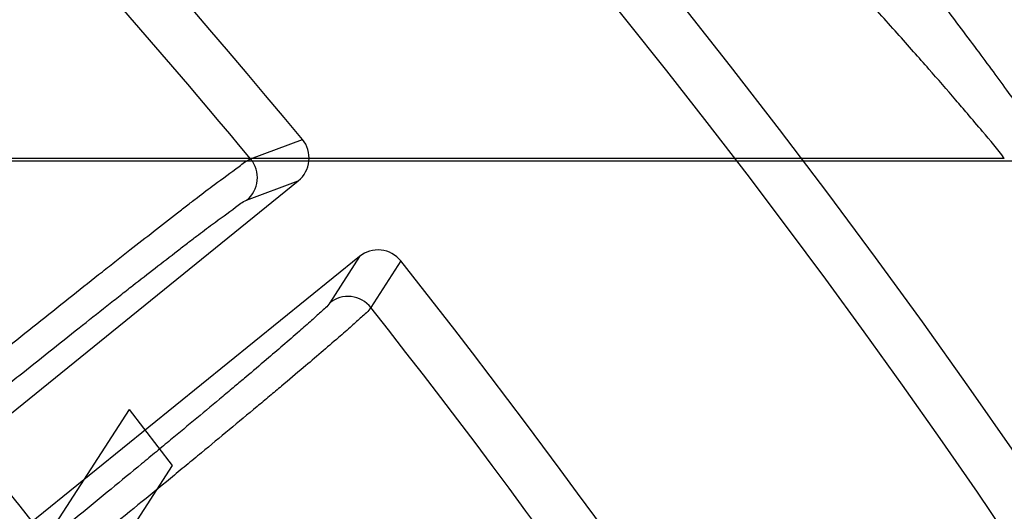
# Model space of a CAD drawing. Header units: millimetres. Extents: x 0 to 297, y 0 to 210.
# Tile 101 of 256: x 146.2414 to 146.3123, y 93.521 to 93.5564. Entities that reach past the tile are written whole.
import ezdxf

# ---------------------------------------------------------------- set-up
doc = ezdxf.new("R2010")
doc.units = ezdxf.units.MM
doc.header["$LTSCALE"] = 16.335
doc.layers.get('0').update_dxf_attribs({"linetype": 'CONTINUOUS'})
for name, color, linetype in [('01_GLOBAL', 7, 'CONTINUOUS'), ('INTFCLR_1', 7, 'CONTINUOUS'), ('INTFCLR_144815', 7, 'CONTINUOUS')]:
    doc.layers.add(name, color=color, linetype=linetype)

msp = doc.modelspace()

# ---------------------------------------------------------------- linework, layer by layer
at = {"color": 7, "linetype": 'Continuous'}
msp.add_circle((146.8548034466, 92.13446435), 2.66, dxfattribs=at)
at = {"color": 9, "linetype": 'Continuous'}
msp.add_arc((146.8548034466, 92.13446435), 2.6259090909, 92.9674534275, 177.0325465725, dxfattribs=at)
at = {"layer": '01_GLOBAL', "color": 7, "linetype": 'Continuous'}
msp.add_circle((146.8548034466, 92.13446435), 2.695, dxfattribs=at)
at = {"layer": 'INTFCLR_1', "color": 6, "linetype": 'Continuous'}
msp.add_arc((145.8396077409, 93.1986600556), 0.4224162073, 270, 90.00000002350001, dxfattribs=at)
at = {"layer": 'INTFCLR_144815', "color": 9, "linetype": 'Continuous'}
for p, q in [((146.2580318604, 93.54634451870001), (146.2617610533, 93.54774454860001)), ((146.3122708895, 93.54638334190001), (146.1437667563, 93.54638334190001)), ((146.2577402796, 93.5433724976), (146.2614624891, 93.54477495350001)), ((146.2658677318, 93.5393349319), (146.263722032, 93.5359856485)), ((146.2688345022, 93.5390095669), (146.2666897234, 93.5356529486))]:
    msp.add_line(p, q, dxfattribs=at)
at = {"layer": 'INTFCLR_144815', "color": 6, "linetype": 'Continuous'}
for p, q in [((146.1438444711, 93.5462126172), (146.3134037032, 93.5462126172)), ((146.2029334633, 93.4973790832), (146.2614624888, 93.54477495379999)), ((146.2658677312, 93.539334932), (146.2073387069, 93.49193906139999)), ((146.2492837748, 93.52830784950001), (146.234355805, 93.50521987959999)), ((146.2492837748, 93.52830784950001), (146.2523794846, 93.52428758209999)), ((146.2523794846, 93.52428758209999), (146.2417730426, 93.50788966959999))]:
    msp.add_line(p, q, dxfattribs=at)
for radius in [0.4466793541, 0.4256665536]:
    msp.add_circle((145.8396077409, 93.1986600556), radius, dxfattribs=at)
for centre, radius, start, end in [((145.8396077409, 93.1986600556), 0.6157754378, 313.9937911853, 154.5150993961), ((145.8396077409, 93.1986600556), 0.5947754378, 312.9543589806, 154.5144414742), ((145.8396077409, 93.1986600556), 0.5751005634, 282.2440355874, 71.2863570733), ((145.8396077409, 93.1986600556), 0.5477895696, 39.5878227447, 53.41217725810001), ((145.8396077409, 93.1986600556), 0.4537777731, 308.490992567, 51.50900743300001), ((146.2601417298, 93.546407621), 0.0020999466, 308.9713985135, 39.5433921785), ((146.2671901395, 93.5377037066), 0.0020998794, 38.4543214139, 129.031130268), ((145.8396077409, 93.1986600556), 0.5477895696, 24.36608327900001, 38.4121773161), ((145.8396077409, 93.1986600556), 0.4747905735, 316.9838592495, 43.0161407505)]:
    msp.add_arc(centre, radius, start, end, dxfattribs=at)
at = {"layer": 'INTFCLR_144815', "color": 9, "linetype": 'Continuous'}
for centre, radius, start, end in [((145.8396077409, 93.1986600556), 0.5712784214, 292.4997540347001, 54.0964566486), ((145.8384874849, 93.1598891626), 0.6449063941, 33.2549236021, 48.17648278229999), ((145.8396102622, 93.1986612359), 0.5153523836, 292.4997540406, 54.09645665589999), ((145.8396077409, 93.1986600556), 0.5440250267, 39.7244769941, 47.61905441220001), ((145.8396257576, 93.1986643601), 0.5066391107, 311.2505121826, 48.7494878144), ((146.2564154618, 93.5450026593), 0.0021007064, 309.1004512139, 39.6978896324), ((146.2650411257, 93.5343508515), 0.0021007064, 38.3024229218, 128.899548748), ((145.8396077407, 93.19866005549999), 0.5440250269, 24.5006713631, 38.2755229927), ((145.839607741, 93.1986600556), 0.4617768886, 314.0862202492, 45.9137797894), ((145.8396077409, 93.1986600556), 0.450734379, 313.8592910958, 46.1407088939)]:
    msp.add_arc(centre, radius, start, end, dxfattribs=at)
for points, knots in [([(146.3163673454, 93.54584224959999), (146.3160000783, 93.5463682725), (146.3153510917, 93.54728809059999), (146.3140498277, 93.5491100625), (146.3127452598, 93.5509101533), (146.3113207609, 93.5528505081), (146.3096984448, 93.5550403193), (146.3075091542, 93.557954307), (146.3052064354, 93.5609629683), (146.3032534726, 93.5634787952), (146.3011973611, 93.56610206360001), (146.2974325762, 93.57083536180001), (146.2935492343, 93.5755747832), (146.2901134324, 93.5796659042), (146.2877580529, 93.58244247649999), (146.2859735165, 93.58451463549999), (146.2847753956, 93.58589203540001)], [0, 0, 0, 0, 0.0377150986, 0.0661774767, 0.1316218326, 0.1684043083, 0.2076852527, 0.2918342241, 0.3826682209, 0.4304127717, 0.4790648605, 0.5786084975, 0.7859529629, 0.8392389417, 0.892678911, 1, 1, 1, 1]), ([(146.3122709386, 93.5463832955), (146.3118043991, 93.5470681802), (146.310869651, 93.5481103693), (146.3097064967, 93.54951040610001), (146.3084178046, 93.55100944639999), (146.3071299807, 93.55249236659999), (146.3057233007, 93.5540901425), (146.304118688, 93.5558932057), (146.3019556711, 93.55829515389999), (146.2996807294, 93.56077124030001), (146.2977517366, 93.5628422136), (146.2957193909, 93.565003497), (146.2919940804, 93.5689063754), (146.2881589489, 93.5728079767), (146.2847676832, 93.5761716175), (146.2824394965, 93.5784593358), (146.2806786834, 93.5801667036), (146.27949412, 93.581298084)], [0, 0, 0, 0, 0.0518836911, 0.0872979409, 0.1140427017, 0.1756301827, 0.210274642, 0.247320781, 0.3267487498, 0.4126459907, 0.4578406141, 0.5039442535, 0.5983910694, 0.7956393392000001, 0.8464450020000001, 0.8974427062, 1, 1, 1, 1]), ([(146.230535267, 93.52474437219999), (146.2322428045, 93.5261294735), (146.2347867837, 93.52818671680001), (146.2377485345, 93.5305699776), (146.2394057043, 93.5319000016), (146.2417568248, 93.53378349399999), (146.2444049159, 93.53589515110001), (146.2469881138, 93.5379415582), (146.2483586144, 93.5390229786), (146.2501582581, 93.540438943), (146.2518699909, 93.5417765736), (146.2534953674, 93.5430321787), (146.2543814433, 93.5437107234), (146.2555999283, 93.5446500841), (146.2568810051, 93.54554507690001), (146.2577247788, 93.5462227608), (146.2580318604, 93.5463445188)], [0, 0, 0, 0, 0.1886030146, 0.2806470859, 0.3260987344, 0.3708767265, 0.5390619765, 0.6166315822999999, 0.6535697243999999, 0.6888152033, 0.8130592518, 0.8399245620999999, 0.8649830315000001, 0.9088242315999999, 0.9716634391, 1, 1, 1, 1]), ([(146.2318566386, 93.5231126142), (146.2334628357, 93.52441328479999), (146.2358560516, 93.52634483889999), (146.238642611, 93.5285820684), (146.2402018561, 93.5298304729), (146.242414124, 93.5315983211), (146.244905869, 93.533580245), (146.2473371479, 93.5355001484), (146.2486271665, 93.53651458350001), (146.2503212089, 93.5378427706), (146.2519328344, 93.53909702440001), (146.2534634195, 93.54027399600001), (146.2542978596, 93.54090992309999), (146.2554454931, 93.54179081), (146.2566531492, 93.542626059), (146.2574494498, 93.54326287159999), (146.2577402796, 93.5433724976)], [0, 0, 0, 0, 0.1885916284, 0.2806298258, 0.3260795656, 0.3708551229, 0.5390329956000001, 0.6165993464, 0.6535363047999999, 0.6887817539, 0.8130239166, 0.8398897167, 0.8649487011, 0.9087902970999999, 0.9716394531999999, 1, 1, 1, 1]), ([(146.263722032, 93.5359856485), (146.2635564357, 93.53572724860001), (146.2630755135, 93.53533985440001), (146.2623563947, 93.5346579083), (146.261048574, 93.53351972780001), (146.2594744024, 93.53216253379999), (146.2579159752, 93.5308444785), (146.2568694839, 93.52996333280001), (146.2550676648, 93.5284518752), (146.2531885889, 93.5268884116), (146.2512351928, 93.52527196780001), (146.2498072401, 93.5240930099), (146.2471857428, 93.5219356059), (146.2445139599, 93.51974972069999), (146.2421679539, 93.51783849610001), (146.2405521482, 93.5165244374), (146.239336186, 93.5155381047), (146.2385233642, 93.51487989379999)], [0, 0, 0, 0, 0.0280049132, 0.0550778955, 0.09089591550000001, 0.1859461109, 0.244878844, 0.2771094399, 0.3107821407, 0.4594773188, 0.5001614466, 0.5421405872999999, 0.6284469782, 0.8099581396, 0.8571323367, 0.9045625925, 1, 1, 1, 1]), ([(146.266689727, 93.5356529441), (146.2665091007, 93.535381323), (146.2659981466, 93.53497128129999), (146.2652295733, 93.5342495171), (146.263835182, 93.5330431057), (146.2621573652, 93.53160302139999), (146.2604966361, 93.5302045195), (146.2593816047, 93.52926933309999), (146.25746192, 93.52766497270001), (146.2554603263, 93.52600497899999), (146.2533798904, 93.5242883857), (146.2518591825, 93.5230362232), (146.2490675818, 93.520744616), (146.2462225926, 93.51842257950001), (146.2437247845, 93.5163919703), (146.2420045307, 93.5149957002), (146.2407100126, 93.5139476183), (146.2398447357, 93.5132481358)], [0, 0, 0, 0, 0.0279810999, 0.0550441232, 0.0908619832, 0.1859105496, 0.2448424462, 0.2770738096, 0.3107485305, 0.4594482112, 0.5001336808, 0.5421146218, 0.6284253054, 0.8099466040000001, 0.8571241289, 0.9045572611, 1, 1, 1, 1])]:
    msp.add_open_spline(points, degree=3, knots=knots, dxfattribs=at)

doc.saveas('drawing.dxf')
